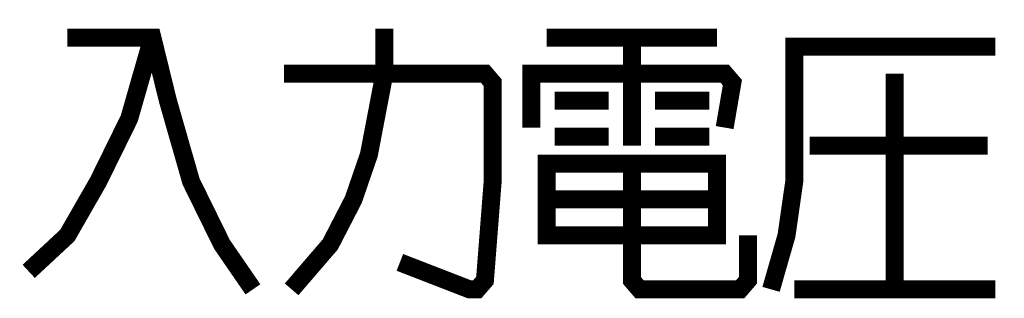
# Model space of a CAD drawing. Extents: x 0 to 840, y 0 to 594.
# Tile 17 of 24: x 494.47 to 516.37, y 456.44 to 462.64. Entities that reach past the tile are written whole.
import ezdxf

# ---------------------------------------------------------------- set-up
doc = ezdxf.new("R2010")
doc.units = 0
doc.header["$LTSCALE"] = 46.2
doc.layers.add('ALL_NOTE', color=7, linetype='CONTINUOUS')

msp = doc.modelspace()

# ---------------------------------------------------------------- linework, layer by layer
at = {"layer": 'ALL_NOTE', "color": 2, "linetype": 'CONTINUOUS', "const_width": 0.4}
for points in [[(500.52, 456.637), (501.38, 457.637), (501.896, 458.637), (502.24, 459.637), (502.584, 461.437), (502.584, 462.437)], [(497.424, 462.237), (496.908, 460.437), (496.22, 459.037), (495.532, 457.837), (494.672, 457.037)], [(495.532, 462.237), (497.424, 462.237), (497.768, 460.837), (498.284, 459.037), (498.972, 457.637), (499.66, 456.637)], [(506.196, 462.237), (509.98, 462.237)], [(508.088, 462.237), (508.088, 459.837)], [(511.184, 456.637), (511.528, 457.837), (511.7, 459.037), (511.7, 462.037), (516.172, 462.037)], [(500.348, 461.437), (504.82, 461.437), (504.992, 461.237), (504.992, 459.037), (504.82, 456.837), (504.648, 456.637), (504.476, 456.637), (502.928, 457.237)], [(505.852, 460.237), (505.852, 461.437), (510.152, 461.437), (510.324, 461.237), (510.152, 460.237)], [(513.936, 461.437), (513.936, 456.637)], [(506.368, 460.837), (507.572, 460.837)], [(508.604, 460.837), (509.808, 460.837)], [(506.368, 460.037), (507.572, 460.037)], [(508.604, 460.037), (509.808, 460.037)], [(512.044, 459.837), (516, 459.837)], [(506.196, 459.437), (506.196, 457.837), (509.98, 457.837), (509.98, 459.437), (506.196, 459.437)], [(508.088, 459.437), (508.088, 456.837), (508.26, 456.637), (510.496, 456.637), (510.668, 456.837), (510.668, 457.837)], [(506.196, 458.637), (509.98, 458.637)], [(511.7, 456.637), (516.172, 456.637)]]:
    msp.add_lwpolyline(points, dxfattribs=at)

doc.saveas('drawing.dxf')
